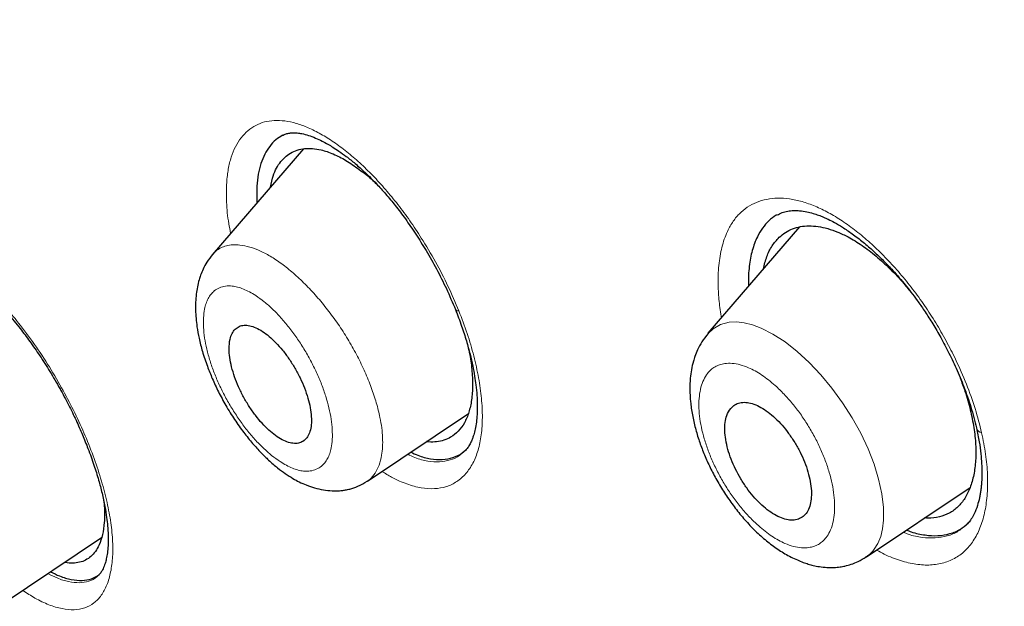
# Model space of a CAD drawing. Header units: millimetres. Extents: x 8 to 846, y 12 to 2113.
# Tile 195 of 256: x 683.56 to 697.29, y 733.53 to 741.71. Entities that reach past the tile are written whole.
import ezdxf

# ---------------------------------------------------------------- set-up
doc = ezdxf.new("R2010")
doc.units = ezdxf.units.MM

msp = doc.modelspace()

# ---------------------------------------------------------------- linework, layer by layer
at = {"color": 7, "linetype": 'Continuous', "lineweight": 30}
for p, q in [((687.515, 739.908), (686.244, 738.433)), ((687.055, 739.375), (687.083, 739.5)), ((694.434, 738.821), (693.156, 737.339)), ((688.407, 735.276), (689.815, 736.222)), ((695.368, 734.221), (696.812, 735.191)), ((683.329, 733.571), (684.7, 734.492)), ((695.364, 734.227), (695.359, 734.224))]:
    msp.add_line(p, q, dxfattribs=at)
at = {"color": 8, "linetype": 'Continuous', "lineweight": 0, "flags": 128}
msp.add_lwpolyline([(693.16, 737.334), (693.227, 737.401), (693.331, 737.46), (693.452, 737.492), (693.553, 737.496), (693.661, 737.483), (693.776, 737.454), (693.897, 737.409), (694.062, 737.325), (694.232, 737.217), (694.401, 737.086), (694.567, 736.933), (694.73, 736.761), (694.885, 736.572), (695.032, 736.371), (695.166, 736.161), (695.286, 735.946), (695.388, 735.73), (695.471, 735.515), (695.535, 735.304), (695.58, 735.102), (695.603, 734.911), (695.605, 734.734), (695.591, 734.614), (695.564, 734.505), (695.524, 734.41), (695.473, 734.328), (695.473, 734.328)], dxfattribs=at)
at = {"color": 8, "linetype": 'Continuous', "lineweight": 0}
for centre, radius, start, end in [((689.674, 737.699), 0.0493, 218.0486, 279.8308), ((683.644, 737.461), 1.013, 298.0158, 299.5617), ((696.995, 736.048), 0.0997, 197.3836, 256.564)]:
    msp.add_arc(centre, radius, start, end, dxfattribs=at)
at = {"color": 7, "linetype": 'Continuous', "lineweight": 30}
for points, knots in [([(767.721, 673.325), (767.761, 673.361), (767.837, 673.429), (767.938, 673.522), (768.021, 673.601), (768.09, 673.668), (768.151, 673.728), (768.207, 673.785), (768.263, 673.842), (768.32, 673.901), (768.378, 673.963), (768.43, 674.019), (768.479, 674.072), (768.53, 674.13), (768.591, 674.199), (768.656, 674.274), (768.722, 674.352), (768.784, 674.427), (768.842, 674.498), (768.89, 674.558), (768.93, 674.609), (768.968, 674.657), (769.011, 674.714), (769.06, 674.779), (769.111, 674.848), (769.158, 674.912), (769.197, 674.966), (769.232, 675.015), (769.266, 675.065), (769.304, 675.119), (769.351, 675.188), (769.403, 675.266), (769.456, 675.347), (769.503, 675.419), (769.547, 675.49), (769.597, 675.57), (769.649, 675.655), (769.697, 675.736), (769.738, 675.805), (769.773, 675.867), (769.808, 675.929), (769.847, 675.997), (769.889, 676.074), (769.932, 676.154), (769.972, 676.229), (770.008, 676.298), (770.044, 676.368), (770.085, 676.45), (770.131, 676.543), (770.178, 676.638), (770.219, 676.726), (770.255, 676.803), (770.29, 676.88), (770.328, 676.964), (770.368, 677.055), (770.407, 677.146), (770.443, 677.231), (770.489, 677.344), (770.549, 677.493), (770.61, 677.651), (770.659, 677.784), (770.697, 677.89), (770.737, 678.004), (770.782, 678.133), (770.828, 678.273), (770.871, 678.41), (770.91, 678.534), (770.943, 678.643), (770.973, 678.749), (771.005, 678.86), (771.038, 678.979), (771.07, 679.097), (771.098, 679.207), (771.124, 679.31), (771.149, 679.41), (771.188, 679.573), (771.237, 679.792), (771.294, 680.062), (771.344, 680.322), (771.391, 680.589), (771.432, 680.841), (771.467, 681.074), (771.495, 681.284), (771.524, 681.507), (771.55, 681.739), (771.573, 681.968), (771.593, 682.191), (771.61, 682.4), (771.624, 682.598), (771.635, 682.775), (771.644, 682.941), (771.651, 683.095), (771.657, 683.247), (771.662, 683.409), (771.667, 683.611), (771.671, 683.853), (771.673, 684.127), (771.671, 684.403), (771.666, 684.675), (771.66, 684.914), (771.652, 685.122), (771.645, 685.29), (771.637, 685.445), (771.629, 685.583), (771.622, 685.712), (771.614, 685.834), (771.605, 685.956), (771.597, 686.079), (771.586, 686.212), (771.574, 686.36), (771.559, 686.526), (771.542, 686.707), (771.521, 686.917), (771.497, 687.143), (771.47, 687.378), (771.442, 687.604), (771.416, 687.804), (771.392, 687.978), (771.371, 688.125), (771.349, 688.273), (771.327, 688.421), (771.304, 688.569), (771.28, 688.713), (771.258, 688.847), (771.238, 688.966), (771.22, 689.07), (771.202, 689.173), (771.182, 689.286), (771.158, 689.418), (771.13, 689.567), (771.088, 689.788), (771.03, 690.081), (770.954, 690.449), (770.887, 690.751), (770.837, 690.972), (770.808, 691.098), (770.783, 691.205), (770.763, 691.291), (770.747, 691.359), (770.732, 691.419), (770.717, 691.484), (770.696, 691.568), (770.67, 691.674), (770.639, 691.8), (770.604, 691.939), (770.552, 692.142), (770.485, 692.396), (770.415, 692.657), (770.358, 692.862), (770.316, 693.012), (770.278, 693.146), (770.245, 693.262), (770.217, 693.359), (770.188, 693.457), (770.155, 693.57), (770.113, 693.712), (770.062, 693.88), (770.003, 694.074), (769.912, 694.366), (769.79, 694.75), (769.661, 695.141), (769.555, 695.456), (769.473, 695.695), (769.39, 695.935), (769.305, 696.174), (769.228, 696.389), (769.162, 696.571), (769.11, 696.715), (769.066, 696.835), (769.03, 696.932), (768.998, 697.017), (768.965, 697.105), (768.924, 697.215), (768.873, 697.349), (768.814, 697.504), (768.748, 697.677), (768.671, 697.876), (768.582, 698.103), (768.48, 698.361), (768.368, 698.64), (768.245, 698.94), (768.113, 699.261), (767.947, 699.657), (767.751, 700.116), (767.528, 700.627), (767.303, 701.134), (767.076, 701.636), (766.847, 702.13), (766.624, 702.606), (766.404, 703.066), (766.182, 703.525), (765.95, 703.997), (765.702, 704.494), (765.437, 705.017), (765.155, 705.565), (764.901, 706.052), (764.679, 706.469), (764.496, 706.812), (764.31, 707.157), (764.127, 707.492), (763.955, 707.804), (763.799, 708.087), (763.664, 708.328), (763.55, 708.531), (763.456, 708.698), (763.373, 708.844), (763.302, 708.97), (763.243, 709.073), (763.199, 709.15), (763.169, 709.202), (763.148, 709.24), (763.126, 709.278), (763.1, 709.323), (763.059, 709.394), (763, 709.498), (762.917, 709.641), (762.819, 709.81), (762.705, 710.006), (762.569, 710.238), (762.409, 710.51), (762.224, 710.824), (762.016, 711.171), (761.787, 711.552), (761.535, 711.966), (761.26, 712.415), (760.96, 712.897), (760.645, 713.4), (760.315, 713.921), (759.97, 714.457), (759.61, 715.012), (759.241, 715.574), (758.869, 716.134), (758.494, 716.692), (758.013, 717.399), (757.423, 718.253), (756.719, 719.251), (755.993, 720.262), (755.244, 721.283), (754.472, 722.315), (753.696, 723.332), (752.917, 724.334), (752.065, 725.409), (751.139, 726.553), (750.139, 727.762), (749.138, 728.944), (748.138, 730.099), (747.146, 731.221), (746.165, 732.309), (745.194, 733.363), (744.229, 734.391), (743.227, 735.438), (742.187, 736.505), (741.106, 737.59), (740.03, 738.648), (738.96, 739.679), (737.903, 740.678), (736.86, 741.644), (735.831, 742.578), (734.812, 743.486), (733.796, 744.374), (732.783, 745.242), (731.776, 746.089), (730.781, 746.909), (729.799, 747.704), (728.824, 748.477), (727.845, 749.239), (726.877, 749.977), (725.917, 750.695), (724.965, 751.392), (724.218, 751.928), (723.678, 752.31), (723.35, 752.541), (723.019, 752.771), (722.688, 753), (722.355, 753.229), (722.026, 753.453), (721.725, 753.657), (721.461, 753.834), (721.238, 753.982), (721.043, 754.112), (720.876, 754.223), (720.736, 754.315), (720.624, 754.389), (720.539, 754.444), (720.473, 754.487), (720.406, 754.531), (720.317, 754.589), (720.199, 754.665), (720.057, 754.758), (719.874, 754.876), (719.646, 755.022), (719.369, 755.199), (719.062, 755.393), (718.726, 755.604), (718.362, 755.83), (717.968, 756.073), (717.556, 756.324), (717.102, 756.597), (716.626, 756.879), (716.134, 757.167), (715.66, 757.439), (715.205, 757.697), (714.772, 757.94), (714.37, 758.161), (714, 758.363), (713.677, 758.537), (713.399, 758.685), (713.158, 758.812), (712.928, 758.933), (712.699, 759.051), (712.468, 759.171), (712.123, 759.346), (711.66, 759.579), (711.227, 759.792), (710.931, 759.935), (710.785, 760.005), (710.653, 760.068), (710.542, 760.121), (710.452, 760.164), (710.384, 760.196), (710.326, 760.223), (710.264, 760.252), (710.18, 760.292), (710.069, 760.344), (709.93, 760.408), (709.765, 760.484), (709.577, 760.57), (709.374, 760.661), (709.168, 760.754), (708.75, 760.939), (708.13, 761.207), (707.32, 761.543), (706.572, 761.839), (705.88, 762.101), (705.397, 762.277), (705.077, 762.39), (704.925, 762.443), (704.789, 762.49), (704.673, 762.53), (704.576, 762.562), (704.508, 762.585), (704.461, 762.601), (704.425, 762.613), (704.377, 762.629), (704.311, 762.651), (704.228, 762.678), (704.132, 762.71), (703.969, 762.763), (703.754, 762.832), (703.502, 762.91), (703.278, 762.979), (703.079, 763.039), (702.897, 763.092), (702.74, 763.138), (702.609, 763.175), (702.503, 763.205), (702.418, 763.229), (702.355, 763.247), (702.304, 763.261), (702.25, 763.276), (702.177, 763.295), (702.084, 763.32), (701.942, 763.358), (701.764, 763.405), (701.561, 763.457), (701.378, 763.503), (701.211, 763.543), (701.057, 763.58), (700.912, 763.614), (700.767, 763.647), (700.612, 763.682), (700.438, 763.721), (700.228, 763.765), (699.994, 763.813), (699.747, 763.862), (699.516, 763.906), (699.302, 763.944), (699.106, 763.978), (698.924, 764.008), (698.744, 764.037), (698.555, 764.066), (698.352, 764.096), (698.13, 764.126), (697.892, 764.157), (697.64, 764.187), (697.39, 764.214), (697.148, 764.237), (696.922, 764.257), (696.712, 764.274), (696.515, 764.288), (696.324, 764.299), (696.128, 764.31), (695.943, 764.318), (695.772, 764.324), (695.619, 764.328), (695.465, 764.331), (695.317, 764.333), (695.184, 764.334), (695.073, 764.334), (694.97, 764.333), (694.857, 764.332), (694.718, 764.33), (694.563, 764.326), (694.404, 764.321), (694.252, 764.315), (694.096, 764.307), (693.937, 764.298), (693.778, 764.287), (693.629, 764.276), (693.493, 764.264), (693.366, 764.253), (693.247, 764.241), (693.128, 764.228), (693.005, 764.214), (692.873, 764.198), (692.734, 764.18), (692.601, 764.161), (692.483, 764.144), (692.373, 764.127), (692.259, 764.108), (692.124, 764.085), (691.977, 764.059), (691.824, 764.03), (691.67, 763.999), (691.527, 763.968), (691.395, 763.939), (691.284, 763.913), (691.183, 763.889), (691.098, 763.868), (691.016, 763.847), (690.922, 763.822), (690.809, 763.792), (690.687, 763.758), (690.566, 763.723), (690.45, 763.688), (690.334, 763.653), (690.2, 763.61), (690.046, 763.559), (689.873, 763.498), (689.694, 763.433), (689.513, 763.364), (689.333, 763.292), (689.144, 763.213), (688.959, 763.132), (688.771, 763.045), (688.586, 762.956), (688.429, 762.877), (688.305, 762.813), (688.221, 762.768), (688.138, 762.723), (688.049, 762.674), (687.95, 762.618), (687.849, 762.559), (687.756, 762.504), (687.671, 762.452), (687.585, 762.399), (687.493, 762.341), (687.397, 762.28), (687.304, 762.218), (687.214, 762.158), (687.133, 762.102), (687.056, 762.048), (686.981, 761.994), (686.898, 761.934), (686.81, 761.869), (686.723, 761.804), (686.643, 761.741), (686.569, 761.683), (686.501, 761.629), (686.431, 761.572), (686.352, 761.507), (686.255, 761.425), (686.14, 761.326), (686.058, 761.252), (686.014, 761.212)], [0, 0, 0, 0, 0.001901, 0.00355, 0.004948, 0.006151, 0.007223, 0.008164, 0.009042, 0.010057, 0.011166, 0.012109, 0.012845, 0.013783, 0.014904, 0.016169, 0.017404, 0.018587, 0.019696, 0.020713, 0.021338, 0.022061, 0.02292, 0.023914, 0.025006, 0.025976, 0.026751, 0.027417, 0.028132, 0.028919, 0.029779, 0.031122, 0.032288, 0.03325, 0.034166, 0.035283, 0.036599, 0.037692, 0.038636, 0.039432, 0.040215, 0.041146, 0.042205, 0.043331, 0.044325, 0.045174, 0.046061, 0.04711, 0.048363, 0.049683, 0.050808, 0.05173, 0.052651, 0.053721, 0.054926, 0.056082, 0.057133, 0.05808, 0.060279, 0.062627, 0.063844, 0.065071, 0.066425, 0.067952, 0.069654, 0.071339, 0.072743, 0.073985, 0.075112, 0.076389, 0.077803, 0.079158, 0.080388, 0.081509, 0.082617, 0.083732, 0.086923, 0.08986, 0.092546, 0.095304, 0.0984, 0.100501, 0.102575, 0.104913, 0.107397, 0.109701, 0.111872, 0.114129, 0.115974, 0.117764, 0.119391, 0.120855, 0.122289, 0.123863, 0.125568, 0.128129, 0.130821, 0.133449, 0.13597, 0.138499, 0.140169, 0.141767, 0.143191, 0.144441, 0.145569, 0.146745, 0.147804, 0.148909, 0.150096, 0.151436, 0.152931, 0.154582, 0.156329, 0.158574, 0.160614, 0.162583, 0.164582, 0.165869, 0.167166, 0.168459, 0.169745, 0.171026, 0.172301, 0.173488, 0.174498, 0.175365, 0.176178, 0.177148, 0.178277, 0.179567, 0.180974, 0.183917, 0.187026, 0.190299, 0.191514, 0.192564, 0.193449, 0.194168, 0.194722, 0.195143, 0.195652, 0.196345, 0.19722, 0.198278, 0.199478, 0.200657, 0.203287, 0.205707, 0.207049, 0.208289, 0.209376, 0.210308, 0.211086, 0.211744, 0.212676, 0.213817, 0.215167, 0.216725, 0.218492, 0.222195, 0.225894, 0.227775, 0.229655, 0.231534, 0.233411, 0.235265, 0.236557, 0.237668, 0.238599, 0.239349, 0.239919, 0.240568, 0.241406, 0.242465, 0.243675, 0.245002, 0.246447, 0.248262, 0.250233, 0.252362, 0.254647, 0.257089, 0.259658, 0.263623, 0.267454, 0.271149, 0.27496, 0.278616, 0.282118, 0.285466, 0.28874, 0.292173, 0.295779, 0.299559, 0.303512, 0.307639, 0.310031, 0.312477, 0.314979, 0.317408, 0.319625, 0.321629, 0.323421, 0.324749, 0.32593, 0.326964, 0.327851, 0.328591, 0.329147, 0.329481, 0.329693, 0.329952, 0.33027, 0.330646, 0.331464, 0.332469, 0.33366, 0.335037, 0.336601, 0.338567, 0.340766, 0.343197, 0.34586, 0.348756, 0.351884, 0.355244, 0.358836, 0.362368, 0.366099, 0.369995, 0.373892, 0.377768, 0.381621, 0.385454, 0.392424, 0.399322, 0.406147, 0.41338, 0.42053, 0.427596, 0.43458, 0.44148, 0.450142, 0.45867, 0.467063, 0.475322, 0.483446, 0.491292, 0.499008, 0.506594, 0.514048, 0.522413, 0.530671, 0.538824, 0.546873, 0.554817, 0.562517, 0.570116, 0.577616, 0.585015, 0.592462, 0.599805, 0.607042, 0.614175, 0.621205, 0.628279, 0.635474, 0.642283, 0.649197, 0.656215, 0.658602, 0.661002, 0.663413, 0.665836, 0.668271, 0.670718, 0.673062, 0.674898, 0.676533, 0.677966, 0.679197, 0.680226, 0.681054, 0.68168, 0.682108, 0.68251, 0.683163, 0.684057, 0.685115, 0.686317, 0.688112, 0.690157, 0.692451, 0.694919, 0.697624, 0.700564, 0.70372, 0.706834, 0.710735, 0.714435, 0.717934, 0.721459, 0.724752, 0.727813, 0.730642, 0.733239, 0.735227, 0.737053, 0.73879, 0.740554, 0.742346, 0.744167, 0.748572, 0.753136, 0.754341, 0.755534, 0.75658, 0.757457, 0.758167, 0.7587, 0.759076, 0.759528, 0.760185, 0.761068, 0.762164, 0.763475, 0.765, 0.766658, 0.76831, 0.769952, 0.776689, 0.783259, 0.789698, 0.795072, 0.800417, 0.801811, 0.803117, 0.804261, 0.805243, 0.806062, 0.806719, 0.806976, 0.807242, 0.807647, 0.808201, 0.808903, 0.809753, 0.810663, 0.813052, 0.815278, 0.817126, 0.818844, 0.82043, 0.821839, 0.822935, 0.823856, 0.824604, 0.825177, 0.825489, 0.825954, 0.826592, 0.827404, 0.828388, 0.830332, 0.832123, 0.833751, 0.835217, 0.836578, 0.837863, 0.839098, 0.840478, 0.842042, 0.843793, 0.846163, 0.848415, 0.850548, 0.852507, 0.854314, 0.855965, 0.857558, 0.859318, 0.861239, 0.863257, 0.865582, 0.867972, 0.8704, 0.872751, 0.874907, 0.876937, 0.878842, 0.880635, 0.882509, 0.884607, 0.886069, 0.887582, 0.889145, 0.890676, 0.892009, 0.893136, 0.894006, 0.895127, 0.896543, 0.898214, 0.899854, 0.901402, 0.902853, 0.904674, 0.906296, 0.907806, 0.909298, 0.91055, 0.911793, 0.913044, 0.914307, 0.915689, 0.91724, 0.91873, 0.919979, 0.921037, 0.922251, 0.923671, 0.925431, 0.927044, 0.928662, 0.930501, 0.931771, 0.933066, 0.934196, 0.93515, 0.935928, 0.936977, 0.938296, 0.939766, 0.941132, 0.942443, 0.943745, 0.945135, 0.947092, 0.949109, 0.951216, 0.953397, 0.955575, 0.957685, 0.96025, 0.962338, 0.964645, 0.967129, 0.968272, 0.969331, 0.970343, 0.971467, 0.972774, 0.974172, 0.9754, 0.976447, 0.977565, 0.978817, 0.980144, 0.981415, 0.982629, 0.983805, 0.984788, 0.9858, 0.986958, 0.988266, 0.989553, 0.990627, 0.991597, 0.992567, 0.993619, 0.994817, 0.996278, 0.998006, 1, 1, 1, 1]), ([(672.676, 729.99), (672.556, 730.418), (672.269, 731.437), (671.91, 732.993), (671.584, 734.663), (671.34, 736.278), (671.176, 737.839), (671.093, 739.34), (671.091, 740.781), (671.169, 742.157), (671.329, 743.467), (671.57, 744.707), (671.893, 745.874), (672.295, 746.967), (672.776, 747.985), (673.335, 748.925), (673.97, 749.786), (674.681, 750.567), (675.466, 751.265), (676.325, 751.88), (677.255, 752.409), (678.255, 752.851), (679.324, 753.206), (680.459, 753.473), (681.657, 753.653), (682.916, 753.745), (684.234, 753.749), (685.608, 753.665), (687.037, 753.492), (688.517, 753.231), (690.047, 752.882), (691.622, 752.445), (693.24, 751.922), (694.898, 751.315), (696.592, 750.624), (698.32, 749.851), (700.078, 748.996), (701.862, 748.067), (703.071, 747.381), (703.676, 747.039)], [0, 0, 0, 0, 0.019713, 0.046944, 0.074175, 0.101405, 0.128636, 0.155866, 0.183096, 0.210326, 0.237556, 0.264787, 0.292018, 0.319248, 0.346478, 0.373708, 0.400938, 0.428167, 0.455397, 0.482626, 0.509856, 0.537086, 0.564316, 0.591546, 0.618777, 0.646009, 0.67324, 0.700472, 0.727704, 0.754937, 0.782168, 0.809397, 0.836625, 0.863853, 0.89108, 0.918308, 0.945537, 0.972767, 1, 1, 1, 1]), ([(703.096, 744.835), (702.67, 745.078), (701.818, 745.564), (700.554, 746.241), (699.302, 746.881), (698.063, 747.48), (696.836, 748.038), (695.625, 748.555), (694.466, 749.016), (693.362, 749.424), (692.311, 749.782), (691.28, 750.103), (690.27, 750.386), (689.281, 750.631), (688.277, 750.847), (687.264, 751.028), (686.246, 751.17), (685.257, 751.266), (684.299, 751.317), (683.369, 751.323), (682.468, 751.283), (681.62, 751.201), (680.825, 751.08), (680.081, 750.924), (679.365, 750.731), (678.679, 750.5), (678.022, 750.232), (677.375, 749.918), (676.743, 749.555), (676.131, 749.138), (675.556, 748.678), (675.017, 748.175), (674.516, 747.629), (674.052, 747.04), (673.637, 746.427), (673.269, 745.794), (672.946, 745.148), (672.659, 744.471), (672.406, 743.762), (672.187, 743.022), (671.998, 742.228), (671.841, 741.379), (671.722, 740.471), (671.643, 739.528), (671.606, 738.551), (671.609, 737.539), (671.655, 736.492), (671.738, 735.442), (671.857, 734.395), (672.007, 733.358), (672.191, 732.299), (672.41, 731.22), (672.663, 730.119), (672.958, 728.965), (673.299, 727.757), (673.689, 726.493), (674.118, 725.208), (674.59, 723.9), (674.956, 722.932), (675.175, 722.395), (675.211, 722.307)], [0, 0, 0, 0, 0.018168, 0.036326, 0.05449, 0.072678, 0.090907, 0.109193, 0.12745, 0.144099, 0.160687, 0.177227, 0.193733, 0.210217, 0.226691, 0.244922, 0.263088, 0.281207, 0.299295, 0.317369, 0.335446, 0.353633, 0.370294, 0.386921, 0.403527, 0.420126, 0.43673, 0.453352, 0.47143, 0.489483, 0.50753, 0.525589, 0.543676, 0.561809, 0.580088, 0.596812, 0.613478, 0.6301, 0.646693, 0.663272, 0.679851, 0.697876, 0.715884, 0.733894, 0.751926, 0.769998, 0.788132, 0.806388, 0.823086, 0.839733, 0.856345, 0.872937, 0.889527, 0.906128, 0.924161, 0.94219, 0.960234, 0.978314, 0.996452, 1, 1, 1, 1]), ([(672.774, 730.498), (672.697, 730.844), (672.516, 731.651), (672.295, 732.877), (672.104, 734.183), (671.969, 735.451), (671.892, 736.658), (671.868, 737.802), (671.894, 738.883), (671.97, 739.925), (672.096, 740.928), (672.275, 741.905), (672.509, 742.853), (672.802, 743.766), (673.15, 744.629), (673.553, 745.441), (674.011, 746.202), (674.513, 746.897), (675.053, 747.526), (675.629, 748.092), (676.25, 748.607), (676.917, 749.07), (677.639, 749.488), (678.42, 749.857), (679.261, 750.172), (680.148, 750.428), (681.083, 750.624), (682.065, 750.761), (683.07, 750.836), (684.092, 750.853), (685.128, 750.815), (686.198, 750.723), (687.302, 750.577), (688.458, 750.373), (689.666, 750.107), (690.926, 749.777), (692.221, 749.386), (693.549, 748.935), (694.909, 748.423), (696.268, 747.866), (697.62, 747.268), (698.959, 746.634), (700.313, 745.952), (701.681, 745.223), (703.094, 744.428), (704.55, 743.567), (706.048, 742.636), (707.557, 741.654), (709.076, 740.622), (710.603, 739.542), (712.103, 738.438), (713.573, 737.317), (715.009, 736.185), (716.44, 735.019), (717.865, 733.819), (719.319, 732.556), (720.799, 731.229), (722.301, 729.839), (723.789, 728.417), (725.264, 726.963), (726.726, 725.479), (728.143, 723.996), (729.513, 722.52), (730.832, 721.058), (732.128, 719.581), (733.399, 718.09), (734.674, 716.55), (735.949, 714.963), (737.221, 713.33), (738.459, 711.688), (739.664, 710.037), (740.838, 708.375), (741.956, 706.739), (743.017, 705.132), (744.019, 703.561), (744.982, 701.996), (745.907, 700.435), (746.811, 698.851), (747.689, 697.245), (748.536, 695.622), (749.337, 694.012), (750.091, 692.415), (750.799, 690.828), (751.447, 689.286), (752.037, 687.791), (752.568, 686.349), (753.05, 684.933), (753.487, 683.54), (753.738, 682.633), (753.863, 682.18)], [0, 0, 0, 0, 0.008873, 0.020679, 0.032492, 0.044329, 0.056196, 0.067367, 0.078527, 0.089693, 0.100878, 0.112097, 0.123866, 0.135632, 0.147411, 0.15922, 0.171075, 0.182968, 0.194159, 0.205335, 0.21651, 0.227697, 0.238908, 0.250662, 0.262423, 0.274204, 0.286022, 0.297892, 0.309776, 0.320948, 0.332108, 0.343269, 0.354442, 0.365641, 0.37739, 0.389157, 0.400957, 0.412804, 0.424713, 0.436642, 0.447833, 0.458988, 0.470119, 0.481238, 0.492359, 0.504221, 0.516068, 0.527916, 0.539778, 0.551671, 0.563569, 0.574734, 0.585862, 0.596964, 0.608054, 0.619142, 0.631031, 0.642892, 0.654742, 0.666596, 0.678467, 0.690375, 0.701567, 0.712717, 0.723838, 0.734943, 0.746043, 0.757899, 0.769729, 0.78155, 0.793378, 0.805228, 0.817142, 0.828356, 0.839535, 0.850691, 0.86184, 0.872996, 0.884798, 0.896581, 0.908362, 0.92016, 0.93199, 0.943921, 0.955167, 0.966383, 0.977584, 0.988784, 1, 1, 1, 1]), ([(687.222, 740.094), (687.238, 740.102), (687.269, 740.117), (687.321, 740.128), (687.373, 740.133), (687.43, 740.13), (687.499, 740.12), (687.583, 740.098), (687.678, 740.063), (687.769, 740.02), (687.851, 739.977), (687.93, 739.93), (688.015, 739.874), (688.119, 739.799), (688.242, 739.7), (688.382, 739.575), (688.525, 739.433), (688.665, 739.278), (688.8, 739.114), (688.941, 738.928), (689.085, 738.718), (689.231, 738.486), (689.375, 738.231), (689.514, 737.956), (689.594, 737.766), (689.635, 737.668)], [0, 0, 0, 0, 0.047721, 0.08874, 0.12301, 0.152662, 0.183949, 0.225951, 0.267465, 0.302961, 0.332916, 0.35653, 0.385874, 0.420958, 0.46178, 0.508325, 0.560577, 0.603605, 0.650021, 0.69987, 0.75317, 0.809902, 0.870007, 0.933399, 1, 1, 1, 1]), ([(687.224, 740.097), (687.192, 740.077), (687.126, 740.037), (687.043, 739.946), (686.974, 739.836), (686.92, 739.706), (686.884, 739.556), (686.861, 739.376), (686.864, 739.234), (686.866, 739.155)], [0, 0, 0, 0, 0.133686, 0.274118, 0.413706, 0.55137, 0.688631, 0.827025, 1, 1, 1, 1]), ([(687.083, 739.5), (687.097, 739.539), (687.124, 739.617), (687.183, 739.713), (687.252, 739.792), (687.334, 739.852), (687.427, 739.893), (687.53, 739.915), (687.641, 739.915), (687.774, 739.894), (687.93, 739.842), (688.109, 739.751), (688.294, 739.625), (688.443, 739.508), (688.529, 739.424), (688.552, 739.401)], [0, 0, 0, 0, 0.07208, 0.14455, 0.216949, 0.288865, 0.361809, 0.43379, 0.505553, 0.577851, 0.673715, 0.76948, 0.866881, 0.963757, 1, 1, 1, 1]), ([(694.12, 738.987), (694.143, 738.998), (694.186, 739.02), (694.262, 739.041), (694.346, 739.05), (694.437, 739.047), (694.527, 739.034), (694.616, 739.012), (694.695, 738.986), (694.765, 738.958), (694.839, 738.924), (694.927, 738.879), (695.038, 738.814), (695.172, 738.723), (695.318, 738.611), (695.465, 738.484), (695.603, 738.351), (695.722, 738.227), (695.823, 738.113), (695.907, 738.013), (695.99, 737.908), (696.078, 737.79), (696.175, 737.65), (696.281, 737.486), (696.393, 737.297), (696.507, 737.083), (696.621, 736.844), (696.729, 736.584), (696.828, 736.303), (696.875, 736.116), (696.9, 736.019)], [0, 0, 0, 0, 0.045299, 0.086246, 0.12283, 0.155291, 0.192278, 0.222026, 0.246978, 0.268704, 0.288396, 0.313225, 0.344414, 0.382017, 0.423951, 0.464157, 0.502217, 0.538092, 0.56355, 0.587755, 0.61098, 0.637155, 0.667589, 0.702309, 0.741335, 0.784672, 0.832291, 0.884122, 0.940062, 1, 1, 1, 1]), ([(694.12, 738.987), (694.116, 738.986), (694.073, 738.966), (694.004, 738.907), (693.914, 738.808), (693.835, 738.672), (693.768, 738.497), (693.728, 738.272), (693.716, 738.101), (693.721, 738.003), (693.722, 737.995)], [0, 0, 0, 0, 0.013229, 0.15139, 0.289148, 0.428043, 0.612868, 0.797016, 0.983782, 1, 1, 1, 1]), ([(694.148, 738.675), (694.177, 738.699), (694.234, 738.747), (694.334, 738.796), (694.443, 738.828), (694.563, 738.838), (694.691, 738.829), (694.825, 738.8), (694.965, 738.751), (695.124, 738.676), (695.304, 738.567), (695.502, 738.416), (695.697, 738.237), (695.866, 738.061), (695.963, 737.939), (696.001, 737.892)], [0, 0, 0, 0, 0.070385, 0.141152, 0.211848, 0.282074, 0.353303, 0.423592, 0.493668, 0.564267, 0.657877, 0.75139, 0.846501, 0.9411, 1, 1, 1, 1]), ([(693.929, 738.235), (693.943, 738.294), (693.973, 738.413), (694.046, 738.561), (694.114, 738.637), (694.148, 738.675)], [0, 0, 0, 0, 0.325287, 0.662758, 1, 1, 1, 1]), ([(682.139, 738.396), (682.151, 738.401), (682.173, 738.411), (682.205, 738.415), (682.232, 738.416), (682.252, 738.416), (682.27, 738.414), (682.288, 738.412), (682.308, 738.409), (682.33, 738.405), (682.364, 738.397), (682.409, 738.384), (682.46, 738.366), (682.505, 738.346), (682.546, 738.327), (682.591, 738.304), (682.651, 738.271), (682.731, 738.222), (682.833, 738.151), (682.958, 738.052), (683.097, 737.928), (683.246, 737.779), (683.402, 737.606), (683.556, 737.418), (683.704, 737.222), (683.842, 737.023), (683.984, 736.804), (684.074, 736.647), (684.12, 736.567)], [0, 0, 0, 0, 0.05221, 0.094505, 0.122785, 0.1436, 0.157477, 0.170784, 0.185227, 0.200816, 0.21756, 0.251013, 0.280664, 0.305008, 0.323994, 0.342806, 0.36987, 0.405321, 0.449167, 0.501435, 0.562324, 0.619795, 0.683468, 0.753377, 0.809899, 0.869877, 0.933259, 1, 1, 1, 1]), ([(686.249, 738.438), (686.222, 738.403), (686.172, 738.339), (686.118, 738.238), (686.084, 738.154), (686.046, 738.038), (686.015, 737.882), (686.006, 737.663), (686.025, 737.455), (686.06, 737.262), (686.107, 737.078), (686.17, 736.89), (686.245, 736.702), (686.33, 736.519), (686.434, 736.326), (686.553, 736.135), (686.679, 735.959), (686.802, 735.806), (686.919, 735.678), (687.035, 735.563), (687.148, 735.466), (687.261, 735.382), (687.361, 735.318), (687.46, 735.265), (687.561, 735.22), (687.672, 735.181), (687.792, 735.154), (687.909, 735.141), (687.996, 735.142), (688.058, 735.148), (688.106, 735.155), (688.181, 735.171), (688.287, 735.205), (688.363, 735.25), (688.406, 735.275)], [0, 0, 0, 0, 0.032311, 0.058799, 0.079504, 0.094536, 0.142256, 0.192915, 0.242782, 0.276701, 0.314809, 0.357428, 0.392424, 0.430077, 0.470478, 0.513446, 0.554695, 0.59239, 0.626505, 0.657019, 0.692075, 0.721088, 0.749315, 0.771217, 0.795917, 0.824429, 0.853708, 0.882252, 0.906858, 0.914612, 0.925277, 0.939232, 0.966186, 1, 1, 1, 1]), ([(689.635, 737.668), (689.665, 737.591), (689.722, 737.444), (689.788, 737.236), (689.839, 737.05), (689.876, 736.887), (689.902, 736.745), (689.922, 736.607), (689.934, 736.481), (689.94, 736.37), (689.94, 736.282), (689.937, 736.192), (689.928, 736.097), (689.912, 736.003), (689.894, 735.932), (689.875, 735.878), (689.857, 735.831), (689.83, 735.78), (689.796, 735.727), (689.765, 735.697), (689.749, 735.681)], [0, 0, 0, 0, 0.082126, 0.157476, 0.226196, 0.288379, 0.344093, 0.393387, 0.455375, 0.503126, 0.540773, 0.579883, 0.635392, 0.692722, 0.746287, 0.777025, 0.815956, 0.866225, 0.92763, 1, 1, 1, 1]), ([(686.492, 737.254), (686.485, 737.211), (686.474, 737.136), (686.486, 737.001), (686.512, 736.87), (686.554, 736.731), (686.61, 736.59), (686.679, 736.45), (686.758, 736.317), (686.845, 736.193), (686.937, 736.082), (687.032, 735.987), (687.128, 735.909), (687.221, 735.851), (687.309, 735.814), (687.391, 735.799), (687.464, 735.807), (687.526, 735.838), (687.575, 735.892), (687.609, 735.967), (687.627, 736.062), (687.628, 736.174), (687.612, 736.3), (687.58, 736.435), (687.532, 736.575), (687.471, 736.716), (687.398, 736.854), (687.315, 736.984), (687.226, 737.103), (687.133, 737.209), (687.037, 737.298), (686.943, 737.368), (686.851, 737.419), (686.765, 737.447), (686.686, 737.454), (686.617, 737.437), (686.561, 737.397), (686.517, 737.338), (686.5, 737.282), (686.492, 737.254)], [0, 0, 0, 0, 0.035495, 0.063082, 0.090672, 0.11823, 0.14579, 0.17301, 0.200229, 0.226959, 0.253687, 0.279983, 0.306278, 0.332376, 0.358473, 0.384694, 0.410915, 0.437539, 0.464165, 0.491301, 0.51844, 0.545963, 0.573489, 0.601094, 0.628701, 0.656054, 0.683406, 0.710293, 0.737178, 0.763591, 0.790002, 0.816128, 0.842252, 0.868399, 0.894545, 0.920915, 0.947285, 0.973642, 1, 1, 1, 1]), ([(693.157, 737.335), (693.127, 737.296), (693.072, 737.227), (693.014, 737.117), (692.976, 737.024), (692.947, 736.932), (692.924, 736.832), (692.907, 736.701), (692.901, 736.553), (692.91, 736.382), (692.936, 736.203), (692.977, 736.02), (693.031, 735.839), (693.097, 735.663), (693.175, 735.487), (693.267, 735.31), (693.372, 735.134), (693.489, 734.962), (693.618, 734.796), (693.759, 734.638), (693.911, 734.493), (694.069, 734.368), (694.203, 734.28), (694.315, 734.219), (694.4, 734.179), (694.48, 734.146), (694.553, 734.122), (694.628, 734.101), (694.716, 734.084), (694.813, 734.073), (694.909, 734.073), (694.993, 734.08), (695.073, 734.095), (695.159, 734.119), (695.26, 734.159), (695.325, 734.199), (695.361, 734.221)], [0, 0, 0, 0, 0.034641, 0.063103, 0.085443, 0.101859, 0.129721, 0.156279, 0.191151, 0.227985, 0.266735, 0.304863, 0.34158, 0.377066, 0.412935, 0.44985, 0.487832, 0.526841, 0.566394, 0.606603, 0.647676, 0.688368, 0.729038, 0.750099, 0.77168, 0.791696, 0.808572, 0.824398, 0.844408, 0.86839, 0.890853, 0.910305, 0.925874, 0.946063, 0.970819, 1, 1, 1, 1]), ([(689.816, 737.13), (689.82, 737.111), (689.844, 737.008), (689.865, 736.831), (689.878, 736.608), (689.864, 736.407), (689.825, 736.233), (689.764, 736.086), (689.678, 735.969), (689.58, 735.892), (689.477, 735.845), (689.374, 735.824), (689.291, 735.819), (689.241, 735.828), (689.231, 735.83)], [0, 0, 0, 0, 0.023495, 0.127441, 0.232285, 0.334971, 0.437299, 0.540414, 0.64311, 0.747235, 0.825739, 0.903058, 0.979982, 1, 1, 1, 1]), ([(696.672, 736.715), (696.695, 736.655), (696.752, 736.505), (696.816, 736.272), (696.867, 736.021), (696.892, 735.784), (696.892, 735.563), (696.865, 735.362), (696.815, 735.183), (696.741, 735.033), (696.644, 734.914), (696.524, 734.826), (696.384, 734.774), (696.266, 734.756), (696.193, 734.763), (696.177, 734.764)], [0, 0, 0, 0, 0.0577054, 0.1417484, 0.2248718, 0.3083229, 0.3913846, 0.475448, 0.5602382, 0.6432825, 0.7260367, 0.8094287, 0.8924808, 0.9766888, 1, 1, 1, 1]), ([(684.12, 736.567), (684.161, 736.492), (684.24, 736.346), (684.344, 736.13), (684.435, 735.926), (684.519, 735.717), (684.595, 735.506), (684.659, 735.298), (684.71, 735.106), (684.748, 734.932), (684.772, 734.779), (684.786, 734.659), (684.792, 734.564), (684.795, 734.471), (684.792, 734.375), (684.783, 734.278), (684.768, 734.196), (684.749, 734.122), (684.721, 734.05), (684.687, 733.993), (684.667, 733.973), (684.656, 733.962)], [0, 0, 0, 0, 0.064887, 0.126234, 0.184125, 0.238615, 0.30603, 0.367536, 0.423191, 0.482321, 0.533141, 0.575487, 0.609411, 0.638, 0.685376, 0.732256, 0.777705, 0.819057, 0.871156, 0.931894, 1, 1, 1, 1]), ([(693.473, 736.292), (693.453, 736.261), (693.417, 736.207), (693.393, 736.098), (693.388, 735.984), (693.401, 735.857), (693.431, 735.722), (693.478, 735.583), (693.538, 735.444), (693.612, 735.309), (693.695, 735.182), (693.786, 735.066), (693.883, 734.963), (693.983, 734.877), (694.083, 734.808), (694.181, 734.761), (694.274, 734.735), (694.36, 734.732), (694.437, 734.752), (694.501, 734.795), (694.551, 734.861), (694.584, 734.948), (694.6, 735.053), (694.598, 735.172), (694.579, 735.303), (694.542, 735.44), (694.49, 735.579), (694.424, 735.717), (694.347, 735.849), (694.26, 735.973), (694.167, 736.084), (694.069, 736.181), (693.969, 736.261), (693.869, 736.321), (693.773, 736.361), (693.682, 736.379), (693.6, 736.373), (693.528, 736.346), (693.492, 736.31), (693.473, 736.292)], [0, 0, 0, 0, 0.035495, 0.063082, 0.090672, 0.11823, 0.14579, 0.17301, 0.200229, 0.226959, 0.253687, 0.279983, 0.306278, 0.332376, 0.358473, 0.384694, 0.410915, 0.437539, 0.464165, 0.491301, 0.51844, 0.545963, 0.573489, 0.601094, 0.628701, 0.656054, 0.683406, 0.710293, 0.737178, 0.763591, 0.790002, 0.816128, 0.842252, 0.868399, 0.894545, 0.920915, 0.947285, 0.973642, 1, 1, 1, 1]), ([(696.9, 736.019), (696.914, 735.953), (696.939, 735.83), (696.961, 735.664), (696.973, 735.525), (696.976, 735.411), (696.974, 735.313), (696.969, 735.233), (696.962, 735.164), (696.953, 735.104), (696.938, 735.026), (696.913, 734.931), (696.874, 734.83), (696.827, 734.747), (696.785, 734.691), (696.758, 734.666), (696.744, 734.653)], [0, 0, 0, 0, 0.099451, 0.187639, 0.264774, 0.330994, 0.386403, 0.440575, 0.483025, 0.525494, 0.568476, 0.658423, 0.761246, 0.836837, 0.916455, 1, 1, 1, 1]), ([(689.011, 735.682), (689.044, 735.666), (689.14, 735.621), (689.29, 735.585), (689.455, 735.573), (689.602, 735.602), (689.714, 735.65), (689.767, 735.702), (689.785, 735.719)], [0, 0, 0, 0, 0.104808, 0.303178, 0.501907, 0.70096, 0.899418, 1, 1, 1, 1]), ([(684.729, 735.011), (684.733, 734.974), (684.746, 734.862), (684.742, 734.7), (684.718, 734.527), (684.673, 734.395), (684.617, 734.296), (684.554, 734.225), (684.48, 734.174), (684.396, 734.143), (684.3, 734.133), (684.23, 734.135), (684.19, 734.146), (684.186, 734.146)], [0, 0, 0, 0, 0.063328, 0.187074, 0.310316, 0.435273, 0.529483, 0.622271, 0.714585, 0.807386, 0.899591, 0.991727, 1, 1, 1, 1]), ([(695.927, 734.596), (695.948, 734.588), (696.037, 734.551), (696.184, 734.523), (696.366, 734.512), (696.531, 734.541), (696.671, 734.596), (696.743, 734.658), (696.775, 734.685)], [0, 0, 0, 0, 0.0602097, 0.2563504, 0.4519064, 0.6500812, 0.8469694, 1, 1, 1, 1]), ([(683.991, 734.015), (684.032, 733.994), (684.133, 733.943), (684.281, 733.902), (684.431, 733.888), (684.563, 733.909), (684.634, 733.954), (684.669, 733.976)], [0, 0, 0, 0, 0.151748, 0.366636, 0.582986, 0.795949, 1, 1, 1, 1])]:
    msp.add_open_spline(points, degree=3, knots=knots, dxfattribs=at)
at = {"color": 8, "linetype": 'Continuous', "lineweight": 0}
for points, knots in [([(686.017, 761.207), (686.073, 761.26), (686.287, 761.462), (686.692, 761.776), (687.23, 762.148), (687.802, 762.481), (688.405, 762.778), (689.025, 763.032), (689.661, 763.247), (690.31, 763.424), (690.985, 763.567), (691.684, 763.678), (692.422, 763.757), (693.2, 763.802), (694.02, 763.81), (694.866, 763.781), (695.736, 763.715), (696.632, 763.612), (697.534, 763.474), (698.441, 763.304), (699.35, 763.105), (700.279, 762.872), (701.227, 762.608), (702.212, 762.305), (703.236, 761.962), (704.299, 761.577), (705.381, 761.158), (706.479, 760.703), (707.594, 760.215), (708.703, 759.703), (709.805, 759.169), (710.897, 758.617), (712.002, 758.035), (713.117, 757.425), (714.266, 756.774), (715.448, 756.079), (716.662, 755.34), (717.884, 754.572), (719.114, 753.774), (720.35, 752.947), (721.569, 752.109), (722.767, 751.262), (723.945, 750.407), (725.126, 749.53), (726.308, 748.63), (727.514, 747.689), (728.745, 746.706), (729.998, 745.681), (731.249, 744.633), (732.496, 743.563), (733.739, 742.472), (734.952, 741.382), (736.136, 740.296), (737.289, 739.214), (738.434, 738.117), (739.57, 737.004), (740.721, 735.855), (741.882, 734.669), (743.055, 733.445), (744.213, 732.208), (745.358, 730.958), (746.487, 729.696), (747.579, 728.448), (748.633, 727.215), (749.65, 725.998), (750.65, 724.775), (751.632, 723.547), (752.616, 722.289), (753.599, 721.001), (754.579, 719.686), (755.537, 718.368), (756.472, 717.048), (757.383, 715.729), (758.252, 714.436), (759.082, 713.17), (759.873, 711.932), (760.64, 710.698), (761.384, 709.469), (762.118, 708.221), (762.84, 706.956), (763.547, 705.676), (764.226, 704.405), (764.876, 703.146), (765.496, 701.899), (766.075, 700.687), (766.615, 699.513), (767.116, 698.374), (767.589, 697.249), (768.033, 696.137), (768.456, 695.019), (768.855, 693.894), (769.228, 692.766), (769.566, 691.656), (769.868, 690.566), (770.134, 689.496), (770.359, 688.468), (770.547, 687.479), (770.699, 686.53), (770.819, 685.602), (770.907, 684.696), (770.965, 683.794), (770.99, 682.9), (770.982, 682.015), (770.939, 681.16), (770.863, 680.335), (770.753, 679.541), (770.613, 678.794), (770.447, 678.094), (770.257, 677.44), (770.04, 676.818), (769.798, 676.229), (769.524, 675.661), (769.218, 675.119), (768.879, 674.604), (768.512, 674.129), (768.129, 673.699), (767.853, 673.448), (767.72, 673.327)], [0, 0, 0, 0, 0.0032029, 0.0121766, 0.0211518, 0.0301289, 0.0391074, 0.048084, 0.0565461, 0.0650069, 0.0734669, 0.0819263, 0.0903853, 0.0993568, 0.1083284, 0.1173004, 0.1262731, 0.1352467, 0.1442217, 0.1526856, 0.1611513, 0.1696157, 0.1780785, 0.1865399, 0.1955131, 0.2044855, 0.2134575, 0.2224293, 0.2314011, 0.2403733, 0.2488334, 0.2572943, 0.2657563, 0.2742197, 0.282685, 0.2916633, 0.3006394, 0.309614, 0.3185874, 0.3275599, 0.336532, 0.3449912, 0.3534503, 0.3619097, 0.3703695, 0.37883, 0.3878043, 0.3967801, 0.4057578, 0.4147362, 0.4237125, 0.432687, 0.4411477, 0.4496075, 0.4580668, 0.4665257, 0.4749846, 0.4839563, 0.4929284, 0.5019012, 0.5108751, 0.5198504, 0.5288276, 0.5372931, 0.5457569, 0.554219, 0.5626799, 0.5711399, 0.5801119, 0.5890836, 0.5980551, 0.6070266, 0.6159985, 0.6249711, 0.6334318, 0.6418937, 0.6503572, 0.6588225, 0.6672869, 0.6762623, 0.6852361, 0.6942088, 0.7031808, 0.7121522, 0.7211234, 0.7295821, 0.7380409, 0.7465003, 0.7549603, 0.7634214, 0.7723968, 0.7813742, 0.7903519, 0.7993278, 0.8083021, 0.8172751, 0.8257345, 0.8341934, 0.842652, 0.8511107, 0.8595696, 0.8685417, 0.8775145, 0.8864883, 0.8954636, 0.9044409, 0.9134189, 0.921882, 0.9303436, 0.9388039, 0.9472632, 0.9557218, 0.9646924, 0.9736627, 0.982633, 0.9916035, 1, 1, 1, 1]), ([(675.971, 747.693), (676.024, 747.746), (676.344, 748.069), (677.019, 748.561), (677.997, 749.16), (679.066, 749.643), (680.215, 750.022), (681.448, 750.295), (682.761, 750.461), (684.152, 750.519), (685.613, 750.469), (687.135, 750.311), (688.717, 750.046), (690.358, 749.673), (692.06, 749.193), (693.82, 748.605), (695.63, 747.913), (697.48, 747.121), (699.362, 746.232), (701.274, 745.246), (703.216, 744.166), (705.188, 742.989), (707.187, 741.717), (709.205, 740.355), (711.23, 738.913), (713.253, 737.395), (715.272, 735.806), (717.288, 734.142), (719.302, 732.405), (721.308, 730.596), (723.298, 728.724), (725.259, 726.801), (727.185, 724.834), (729.075, 722.825), (730.93, 720.773), (732.75, 718.677), (734.528, 716.543), (736.256, 714.381), (737.925, 712.203), (739.529, 710.016), (741.07, 707.822), (742.546, 705.62), (743.959, 703.41), (745.302, 701.199), (746.568, 698.998), (747.749, 696.82), (748.845, 694.671), (749.854, 692.55), (750.779, 690.456), (751.618, 688.392), (752.367, 686.361), (753.031, 684.368), (753.391, 683.082), (753.572, 682.44)], [0, 0, 0, 0, 0.003955, 0.02395, 0.043837, 0.063668, 0.083489, 0.10335, 0.123297, 0.143337, 0.163333, 0.183211, 0.203037, 0.22286, 0.242728, 0.262709, 0.28275, 0.302713, 0.322583, 0.342407, 0.362234, 0.382112, 0.402091, 0.422133, 0.442102, 0.461966, 0.481791, 0.501626, 0.521517, 0.541529, 0.561572, 0.58151, 0.601369, 0.621196, 0.641037, 0.660942, 0.680959, 0.700987, 0.720914, 0.740777, 0.76061, 0.780457, 0.800372, 0.820404, 0.840435, 0.860347, 0.88019, 0.900012, 0.919862, 0.939799, 0.959828, 0.979908, 1, 1, 1, 1]), ([(753.219, 682.358), (753.088, 682.833), (752.825, 683.783), (752.362, 685.244), (751.849, 686.731), (751.282, 688.247), (750.664, 689.788), (750.01, 691.317), (749.325, 692.828), (748.613, 694.32), (747.86, 695.823), (747.066, 697.337), (746.216, 698.89), (745.308, 700.481), (744.339, 702.107), (743.328, 703.741), (742.272, 705.382), (741.175, 707.029), (740.062, 708.644), (738.94, 710.22), (737.813, 711.755), (736.659, 713.28), (735.477, 714.795), (734.243, 716.33), (732.958, 717.881), (731.62, 719.447), (730.255, 720.997), (728.863, 722.53), (727.45, 724.041), (726.048, 725.496), (724.663, 726.892), (723.297, 728.231), (721.918, 729.543), (720.528, 730.827), (719.099, 732.108), (717.634, 733.381), (716.134, 734.641), (714.627, 735.864), (713.115, 737.048), (711.601, 738.192), (710.119, 739.271), (708.675, 740.283), (707.268, 741.231), (705.87, 742.136), (704.481, 742.996), (703.074, 743.828), (701.652, 744.628), (700.219, 745.39), (698.803, 746.098), (697.405, 746.753), (696.024, 747.353), (694.69, 747.889), (693.405, 748.362), (692.172, 748.772), (690.968, 749.129), (689.791, 749.434), (688.621, 749.69), (687.459, 749.895), (686.311, 750.044), (685.201, 750.132), (684.127, 750.161), (683.089, 750.131), (682.106, 750.042), (681.181, 749.9), (680.314, 749.707), (679.489, 749.461), (678.705, 749.162), (677.949, 748.804), (677.222, 748.384), (676.531, 747.897), (675.889, 747.353), (675.297, 746.752), (674.755, 746.094), (674.272, 745.395), (673.847, 744.659), (673.479, 743.892), (673.161, 743.082), (672.89, 742.227), (672.663, 741.307), (672.483, 740.321), (672.355, 739.267), (672.282, 738.168), (672.265, 737.026), (672.303, 735.839), (672.395, 734.636), (672.537, 733.419), (672.72, 732.206), (672.882, 731.374), (672.962, 730.963)], [0, 0, 0, 0, 0.011985, 0.023956, 0.035931, 0.047929, 0.059969, 0.071978, 0.08323, 0.094455, 0.105668, 0.116881, 0.128112, 0.139963, 0.151821, 0.163705, 0.175629, 0.187611, 0.199607, 0.210866, 0.222098, 0.233314, 0.244529, 0.255756, 0.267661, 0.279571, 0.291503, 0.303471, 0.315491, 0.327453, 0.338658, 0.349851, 0.361044, 0.37225, 0.38348, 0.395387, 0.407297, 0.419225, 0.431185, 0.443193, 0.455186, 0.466436, 0.477663, 0.488878, 0.500096, 0.511327, 0.52324, 0.535138, 0.547037, 0.558951, 0.570896, 0.58291, 0.594217, 0.605485, 0.616727, 0.627956, 0.639184, 0.65109, 0.662971, 0.674841, 0.686715, 0.698608, 0.71061, 0.721928, 0.733203, 0.744449, 0.755678, 0.766905, 0.778824, 0.790725, 0.802622, 0.814532, 0.82647, 0.838478, 0.849776, 0.86103, 0.872254, 0.883463, 0.894671, 0.906677, 0.918646, 0.930596, 0.942545, 0.95451, 0.96649, 0.977754, 0.989001, 1, 1, 1, 1]), ([(686.501, 738.732), (686.492, 738.776), (686.46, 738.928), (686.44, 739.168), (686.44, 739.421), (686.465, 739.629), (686.506, 739.796), (686.566, 739.942), (686.644, 740.065), (686.739, 740.165), (686.848, 740.239), (686.971, 740.287), (687.108, 740.307), (687.256, 740.301), (687.415, 740.267), (687.583, 740.205), (687.758, 740.117), (687.938, 740.006), (688.12, 739.871), (688.302, 739.715), (688.483, 739.539), (688.661, 739.344), (688.834, 739.134), (689.001, 738.907), (689.178, 738.641), (689.359, 738.337), (689.536, 737.995), (689.634, 737.765), (689.683, 737.65)], [0, 0, 0, 0, 0.020282, 0.06899, 0.118014, 0.154723, 0.19118, 0.227792, 0.264962, 0.302205, 0.338844, 0.375278, 0.411911, 0.448577, 0.485018, 0.521651, 0.558886, 0.595917, 0.632522, 0.669083, 0.705983, 0.742541, 0.778974, 0.815673, 0.853023, 0.902287, 0.95099, 1, 1, 1, 1]), ([(693.344, 737.558), (693.343, 737.564), (693.325, 737.652), (693.307, 737.814), (693.292, 738.065), (693.305, 738.321), (693.352, 738.571), (693.426, 738.767), (693.516, 738.918), (693.615, 739.03), (693.732, 739.117), (693.864, 739.179), (694.011, 739.215), (694.168, 739.225), (694.336, 739.207), (694.512, 739.163), (694.696, 739.092), (694.884, 738.996), (695.077, 738.873), (695.271, 738.727), (695.464, 738.56), (695.652, 738.375), (695.835, 738.173), (696.011, 737.955), (696.178, 737.725), (696.334, 737.484), (696.478, 737.233), (696.624, 736.948), (696.763, 736.63), (696.888, 736.285), (696.944, 736.063), (696.972, 735.951)], [0, 0, 0, 0, 0.002447, 0.035632, 0.069204, 0.113772, 0.157832, 0.202178, 0.235383, 0.268361, 0.30148, 0.335103, 0.368793, 0.401936, 0.434893, 0.468029, 0.501199, 0.534163, 0.5673, 0.60098, 0.634481, 0.667594, 0.700665, 0.73404, 0.767112, 0.80007, 0.833266, 0.867049, 0.911613, 0.955669, 1, 1, 1, 1]), ([(681.509, 737.123), (681.502, 737.151), (681.476, 737.259), (681.451, 737.433), (681.432, 737.643), (681.433, 737.837), (681.452, 738.014), (681.487, 738.17), (681.54, 738.304), (681.609, 738.413), (681.695, 738.497), (681.796, 738.555), (681.912, 738.586), (682.041, 738.59), (682.182, 738.566), (682.333, 738.517), (682.492, 738.443), (682.656, 738.344), (682.825, 738.221), (682.997, 738.076), (683.171, 737.911), (683.344, 737.724), (683.535, 737.497), (683.74, 737.226), (683.952, 736.912), (684.08, 736.691), (684.144, 736.58)], [0, 0, 0, 0, 0.014425, 0.055447, 0.096186, 0.137097, 0.178632, 0.220252, 0.261194, 0.301905, 0.34284, 0.383813, 0.424535, 0.465469, 0.507078, 0.548454, 0.589357, 0.630213, 0.671451, 0.712297, 0.753007, 0.794019, 0.835761, 0.890805, 0.945229, 1, 1, 1, 1]), ([(686.25, 738.433), (686.264, 738.45), (686.296, 738.489), (686.361, 738.53), (686.44, 738.56), (686.53, 738.573), (686.638, 738.569), (686.766, 738.543), (686.916, 738.487), (687.072, 738.404), (687.233, 738.295), (687.396, 738.161), (687.559, 738.005), (687.719, 737.832), (687.873, 737.643), (688.018, 737.442), (688.151, 737.232), (688.271, 737.016), (688.376, 736.798), (688.464, 736.581), (688.535, 736.368), (688.582, 736.18), (688.61, 736.018), (688.621, 735.881), (688.621, 735.753), (688.611, 735.677), (688.606, 735.639)], [0, 0, 0, 0, 0.025881, 0.06073, 0.095604, 0.13051, 0.165441, 0.211973, 0.258362, 0.30449, 0.350346, 0.396393, 0.442692, 0.489117, 0.535507, 0.581724, 0.627729, 0.673834, 0.720113, 0.766525, 0.81302, 0.859578, 0.894574, 0.929647, 0.964796, 1, 1, 1, 1]), ([(687.903, 735.74), (687.909, 735.779), (687.921, 735.858), (687.919, 735.994), (687.904, 736.141), (687.874, 736.297), (687.829, 736.459), (687.771, 736.625), (687.7, 736.792), (687.617, 736.958), (687.525, 737.121), (687.423, 737.277), (687.315, 737.424), (687.202, 737.557), (687.086, 737.677), (686.968, 737.78), (686.86, 737.859), (686.763, 737.916), (686.679, 737.956), (686.598, 737.984), (686.513, 738), (686.427, 737.999), (686.343, 737.976), (686.276, 737.935), (686.225, 737.883), (686.187, 737.824), (686.157, 737.755), (686.133, 737.667), (686.12, 737.556), (686.12, 737.421), (686.136, 737.274), (686.166, 737.118), (686.211, 736.955), (686.269, 736.789), (686.341, 736.621), (686.423, 736.455), (686.516, 736.292), (686.618, 736.136), (686.726, 735.989), (686.839, 735.856), (686.955, 735.737), (687.073, 735.633), (687.182, 735.555), (687.278, 735.497), (687.362, 735.457), (687.443, 735.43), (687.527, 735.414), (687.614, 735.416), (687.697, 735.439), (687.764, 735.48), (687.815, 735.532), (687.853, 735.591), (687.884, 735.659), (687.897, 735.713), (687.903, 735.74)], [0, 0, 0, 0, 0.0207562, 0.0416966, 0.062521, 0.0835713, 0.1042796, 0.1249995, 0.145814, 0.1665436, 0.1875229, 0.2085463, 0.2292496, 0.2499914, 0.2707044, 0.2914213, 0.3124977, 0.3281458, 0.3437258, 0.3594448, 0.3749527, 0.3956996, 0.4166363, 0.4374413, 0.4532864, 0.4688829, 0.4843911, 0.4999739, 0.52077, 0.5415472, 0.5626573, 0.5834688, 0.604381, 0.6251094, 0.6458737, 0.6668149, 0.6876118, 0.708762, 0.7294793, 0.7501262, 0.7709506, 0.791679, 0.8126655, 0.8285035, 0.8440902, 0.8595884, 0.8751635, 0.8958181, 0.9167861, 0.9376555, 0.9532313, 0.9688287, 0.9845366, 1, 1, 1, 1]), ([(689.683, 737.65), (689.723, 737.544), (689.804, 737.332), (689.895, 737.019), (689.962, 736.716), (690.002, 736.428), (690.015, 736.161), (689.999, 735.919), (689.955, 735.704), (689.883, 735.522), (689.783, 735.376), (689.658, 735.266), (689.512, 735.195), (689.345, 735.166), (689.16, 735.177), (688.959, 735.232), (688.775, 735.311), (688.656, 735.385), (688.611, 735.413)], [0, 0, 0, 0, 0.063824, 0.127564, 0.192204, 0.256677, 0.320385, 0.384312, 0.448363, 0.512172, 0.576825, 0.641453, 0.705135, 0.768923, 0.832927, 0.896581, 0.961002, 1, 1, 1, 1]), ([(694.803, 734.49), (694.821, 734.517), (694.859, 734.573), (694.896, 734.68), (694.918, 734.801), (694.925, 734.936), (694.916, 735.082), (694.89, 735.237), (694.849, 735.399), (694.794, 735.565), (694.724, 735.733), (694.642, 735.899), (694.549, 736.061), (694.446, 736.215), (694.335, 736.359), (694.217, 736.492), (694.105, 736.601), (694, 736.689), (693.907, 736.757), (693.814, 736.815), (693.712, 736.865), (693.604, 736.902), (693.492, 736.922), (693.397, 736.919), (693.318, 736.901), (693.253, 736.873), (693.197, 736.832), (693.142, 736.773), (693.094, 736.693), (693.056, 736.588), (693.033, 736.466), (693.027, 736.331), (693.036, 736.185), (693.061, 736.029), (693.103, 735.867), (693.158, 735.701), (693.228, 735.533), (693.31, 735.366), (693.403, 735.204), (693.506, 735.051), (693.617, 734.906), (693.736, 734.773), (693.849, 734.664), (693.953, 734.577), (694.047, 734.508), (694.139, 734.452), (694.24, 734.402), (694.348, 734.365), (694.46, 734.346), (694.555, 734.349), (694.634, 734.366), (694.698, 734.395), (694.756, 734.435), (694.787, 734.471), (694.803, 734.49)], [0, 0, 0, 0, 0.020756, 0.041697, 0.062521, 0.083571, 0.10428, 0.124999, 0.145814, 0.166544, 0.187523, 0.208546, 0.22925, 0.249991, 0.270704, 0.291421, 0.312498, 0.328146, 0.343726, 0.359445, 0.374953, 0.3957, 0.416636, 0.437441, 0.453286, 0.468883, 0.484391, 0.499974, 0.52077, 0.541547, 0.562657, 0.583469, 0.604381, 0.625109, 0.645874, 0.666815, 0.687612, 0.708762, 0.729479, 0.750126, 0.770951, 0.791679, 0.812666, 0.828504, 0.84409, 0.859588, 0.875164, 0.895818, 0.916786, 0.937655, 0.953231, 0.968829, 0.984537, 1, 1, 1, 1]), ([(684.144, 736.58), (684.2, 736.476), (684.312, 736.268), (684.459, 735.948), (684.586, 735.63), (684.692, 735.316), (684.773, 735.015), (684.829, 734.729), (684.858, 734.463), (684.859, 734.222), (684.832, 734.009), (684.78, 733.827), (684.701, 733.681), (684.597, 733.574), (684.47, 733.505), (684.321, 733.479), (684.152, 733.494), (683.969, 733.549), (683.785, 733.635), (683.66, 733.718), (683.604, 733.755)], [0, 0, 0, 0, 0.055924, 0.111776, 0.168419, 0.224914, 0.280738, 0.336755, 0.392879, 0.448792, 0.505445, 0.562074, 0.617876, 0.673771, 0.729853, 0.785631, 0.842081, 0.898387, 0.954252, 1, 1, 1, 1]), ([(696.972, 735.951), (696.992, 735.851), (697.033, 735.65), (697.058, 735.366), (697.054, 735.1), (697.023, 734.858), (696.962, 734.644), (696.873, 734.462), (696.758, 734.314), (696.615, 734.204), (696.448, 734.134), (696.262, 734.103), (696.059, 734.113), (695.841, 734.166), (695.658, 734.234), (695.546, 734.298), (695.512, 734.317)], [0, 0, 0, 0, 0.074199, 0.148297, 0.223444, 0.298396, 0.372458, 0.446776, 0.521239, 0.595418, 0.67058, 0.745711, 0.819743, 0.893899, 0.968303, 1, 1, 1, 1]), ([(688.606, 735.639), (688.596, 735.592), (688.575, 735.497), (688.518, 735.386), (688.461, 735.313), (688.418, 735.286), (688.406, 735.278)], [0, 0, 0, 0, 0.297621, 0.594604, 0.890296, 1, 1, 1, 1]), ([(688.969, 735.653), (689.003, 735.637), (689.1, 735.59), (689.25, 735.552), (689.415, 735.539), (689.563, 735.569), (689.672, 735.615), (689.724, 735.664), (689.739, 735.679)], [0, 0, 0, 0, 0.10936, 0.310911, 0.512007, 0.713163, 0.914633, 1, 1, 1, 1]), ([(695.882, 734.566), (695.904, 734.556), (695.995, 734.518), (696.145, 734.49), (696.327, 734.48), (696.494, 734.509), (696.635, 734.566), (696.71, 734.629), (696.743, 734.656)], [0, 0, 0, 0, 0.065603, 0.260339, 0.455379, 0.650738, 0.846362, 1, 1, 1, 1]), ([(695.473, 734.328), (695.447, 734.295), (695.415, 734.255), (695.372, 734.231), (695.364, 734.227)], [0, 0, 0, 0, 0.8195844, 1, 1, 1, 1]), ([(683.954, 733.991), (683.997, 733.968), (684.097, 733.915), (684.243, 733.872), (684.393, 733.856), (684.523, 733.88), (684.608, 733.915), (684.642, 733.952), (684.645, 733.955)], [0, 0, 0, 0, 0.151423, 0.35819, 0.564658, 0.77056, 0.975998, 1, 1, 1, 1])]:
    msp.add_open_spline(points, degree=3, knots=knots, dxfattribs=at)

doc.saveas('drawing.dxf')
